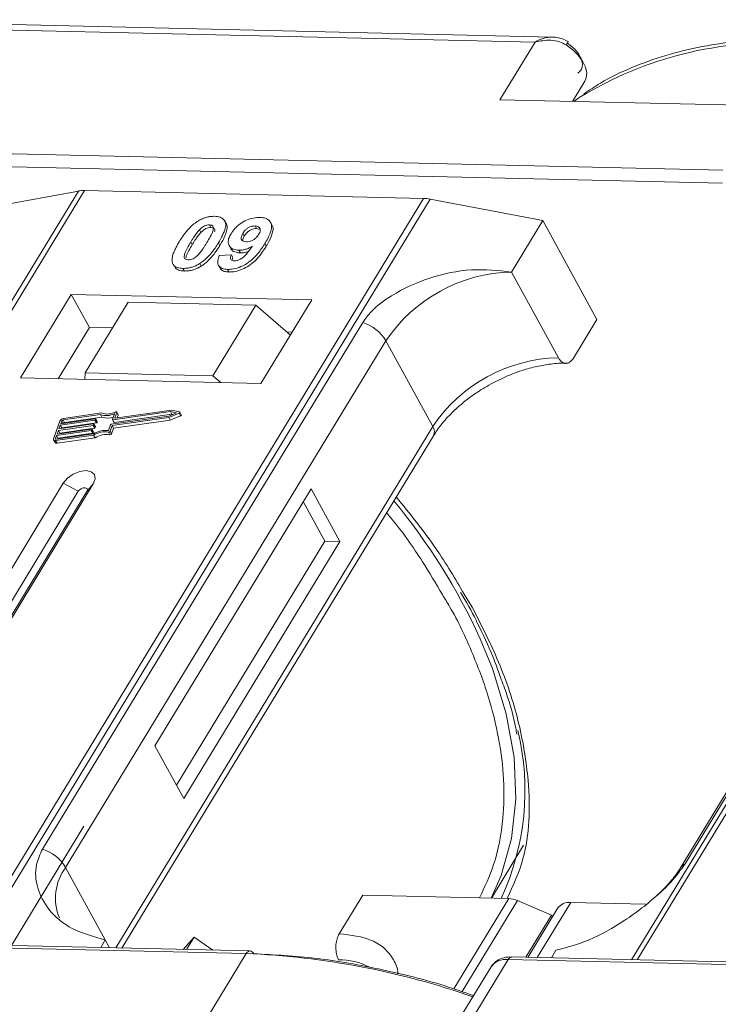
# Model space of a CAD drawing. Header units: millimetres. Extents: x -623 to 852, y 50 to 1083.
# Tile 47 of 72: x 231 to 265, y 978 to 1025. Entities that reach past the tile are written whole.
import ezdxf

# ---------------------------------------------------------------- set-up
doc = ezdxf.new("R2010")
doc.units = ezdxf.units.MM

msp = doc.modelspace()

# ---------------------------------------------------------------- linework, layer by layer
at = {"color": 7, "linetype": 'Continuous', "lineweight": 15}
for p, q in [((220.244, 1024.459), (255.852, 1023.642)), ((256.679, 1023.88), (220.609, 1024.708)), ((255.852, 1023.642), (254.171, 1020.88)), ((257.64, 1020.8), (258.232, 1021.773)), ((254.171, 1020.88), (266.69, 1020.592)), ((264.822, 1017.523), (229.215, 1018.34)), ((229.201, 1017.718), (264.808, 1016.901)), ((234.015, 1016.522), (212.334, 980.892)), ((212.604, 980.886), (234.3, 1016.543)), ((229.637, 1015.716), (234.015, 1016.522)), ((234.3, 1016.543), (250.517, 1016.171)), ((250.517, 1016.171), (228.82, 980.514)), ((229.153, 980.506), (250.833, 1016.136)), ((250.833, 1016.136), (256.215, 1015.107)), ((282.141, 1015.418), (260.461, 979.788)), ((260.73, 979.782), (282.427, 1015.439)), ((240.276, 1014.903), (240.345, 1014.777)), ((241.074, 1014.973), (241.005, 1015.099)), ((243.261, 1014.908), (243.192, 1015.034)), ((254.721, 1012.651), (256.215, 1015.107)), ((256.215, 1015.107), (258.801, 1010.379)), ((239.804, 1014.669), (239.873, 1014.543)), ((241.876, 1014.494), (241.945, 1014.367)), ((242.531, 1014.727), (242.462, 1014.853)), ((242.531, 1014.727), (242.658, 1014.701)), ((239.382, 1014.078), (239.451, 1013.952)), ((240.775, 1013.917), (240.706, 1014.043)), ((242.998, 1013.887), (242.929, 1014.014)), ((240.747, 1013.435), (241.33, 1013.474)), ((241.222, 1013.914), (241.291, 1013.788)), ((241.33, 1013.474), (241.399, 1013.348)), ((241.687, 1013.689), (241.756, 1013.563)), ((239.819, 1013.06), (239.888, 1012.934)), ((238.587, 1012.962), (238.656, 1012.836)), ((239.012, 1012.825), (239.081, 1012.699)), ((240.711, 1012.969), (240.78, 1012.843)), ((241.145, 1012.776), (241.214, 1012.65)), ((256.962, 1008.554), (254.721, 1012.651)), ((233.674, 1011.579), (231.247, 1007.589)), ((245.167, 1011.315), (233.674, 1011.579)), ((233.674, 1011.579), (234.536, 1010.003)), ((236.397, 1011.205), (234.343, 1007.829)), ((242.502, 1011.065), (236.397, 1011.205)), ((242.74, 1007.325), (245.167, 1011.315)), ((240.448, 1007.689), (242.502, 1011.065)), ((242.502, 1011.065), (244.147, 1009.638)), ((247.608, 1010.243), (232.295, 985.078)), ((257.681, 1008.537), (258.801, 1010.379)), ((234.536, 1010.003), (233.043, 1007.548)), ((235.65, 1009.977), (234.536, 1010.003)), ((244.233, 1009.78), (243.976, 1009.786)), ((233.403, 984.2), (248.716, 1009.366)), ((250.958, 1005.269), (248.716, 1009.366)), ((278.116, 1009.352), (262.803, 984.186)), ((263.018, 984.373), (278.331, 1009.538)), ((234.343, 1007.829), (234.319, 1007.518)), ((240.448, 1007.689), (234.343, 1007.829)), ((231.247, 1007.589), (242.74, 1007.325)), ((240.816, 1007.369), (240.448, 1007.689)), ((238.416, 1005.979), (235.656, 1005.587)), ((235.757, 1005.685), (235.849, 1005.942)), ((238.46, 1006.052), (235.774, 1005.671)), ((235.918, 1005.834), (235.849, 1005.96)), ((235.849, 1005.942), (235.918, 1005.816)), ((238.701, 1005.918), (238.416, 1005.979)), ((238.485, 1005.853), (238.416, 1005.979)), ((238.848, 1005.97), (238.46, 1006.052)), ((238.932, 1005.834), (238.864, 1005.96)), ((233.129, 1005.531), (232.823, 1004.68)), ((234.804, 1005.567), (233.144, 1005.331)), ((233.169, 1005.402), (234.83, 1005.638)), ((233.22, 1005.544), (233.169, 1005.402)), ((233.289, 1005.419), (233.22, 1005.544)), ((235.067, 1005.84), (233.279, 1005.586)), ((233.279, 1005.586), (233.348, 1005.46)), ((235.121, 1005.915), (233.304, 1005.657)), ((233.348, 1005.46), (235.136, 1005.714)), ((234.873, 1005.441), (234.804, 1005.567)), ((234.846, 1005.623), (234.833, 1005.588)), ((234.902, 1005.462), (234.833, 1005.588)), ((234.915, 1005.506), (234.846, 1005.633)), ((234.915, 1005.497), (234.846, 1005.623)), ((234.902, 1005.462), (234.915, 1005.497)), ((235.136, 1005.714), (235.067, 1005.84)), ((235.58, 1005.374), (238.339, 1005.766)), ((235.623, 1005.313), (238.333, 1005.698)), ((235.64, 1005.601), (235.738, 1005.876)), ((235.64, 1005.592), (235.709, 1005.466)), ((235.725, 1005.461), (235.656, 1005.587)), ((235.692, 1005.187), (238.402, 1005.572)), ((235.725, 1005.461), (238.485, 1005.853)), ((235.765, 1005.671), (235.757, 1005.685)), ((235.871, 1005.685), (235.918, 1005.816)), ((238.333, 1005.698), (238.824, 1005.905)), ((238.402, 1005.572), (238.333, 1005.698)), ((238.339, 1005.766), (238.701, 1005.918)), ((238.402, 1005.572), (238.893, 1005.779)), ((238.485, 1005.853), (238.525, 1005.844)), ((238.824, 1005.905), (238.893, 1005.779)), ((234.626, 1005.07), (232.966, 1004.835)), ((232.991, 1004.906), (234.651, 1005.141)), ((233.055, 1005.083), (232.991, 1004.906)), ((234.715, 1005.319), (233.055, 1005.083)), ((233.124, 1004.957), (233.055, 1005.083)), ((233.08, 1005.154), (234.741, 1005.39)), ((233.144, 1005.331), (233.08, 1005.154)), ((233.124, 1004.957), (234.784, 1005.193)), ((233.213, 1005.205), (233.144, 1005.331)), ((233.201, 1005.171), (233.213, 1005.205)), ((233.213, 1005.205), (234.873, 1005.441)), ((234.695, 1004.944), (234.626, 1005.07)), ((234.668, 1005.127), (234.655, 1005.091)), ((234.724, 1004.965), (234.655, 1005.091)), ((234.737, 1005.01), (234.668, 1005.136)), ((234.668, 1005.127), (234.737, 1005.001)), ((234.784, 1005.193), (234.715, 1005.319)), ((234.724, 1004.965), (234.737, 1005.001)), ((234.757, 1005.375), (234.744, 1005.34)), ((234.813, 1005.214), (234.744, 1005.34)), ((234.826, 1005.258), (234.757, 1005.384)), ((234.826, 1005.249), (234.757, 1005.375)), ((234.813, 1005.214), (234.826, 1005.249)), ((235.448, 1004.997), (235.517, 1004.871)), ((235.452, 1005.079), (235.551, 1005.353)), ((235.525, 1005.039), (235.623, 1005.313)), ((235.594, 1004.913), (235.525, 1005.039)), ((235.594, 1004.913), (235.692, 1005.187)), ((235.692, 1005.187), (235.623, 1005.313)), ((250.958, 1005.269), (235.797, 980.354)), ((232.824, 1004.625), (232.893, 1004.499)), ((232.966, 1004.835), (232.915, 1004.693)), ((232.915, 1004.693), (232.93, 1004.664)), ((232.922, 1004.593), (234.739, 1004.851)), ((232.991, 1004.467), (232.922, 1004.593)), ((232.948, 1004.664), (234.736, 1004.918)), ((233.035, 1004.709), (232.966, 1004.835)), ((232.991, 1004.467), (234.808, 1004.725)), ((233.022, 1004.674), (233.035, 1004.709)), ((233.035, 1004.709), (234.695, 1004.944)), ((233.111, 1004.923), (233.124, 1004.957)), ((234.808, 1004.725), (234.739, 1004.851)), ((236.095, 980.347), (250.991, 1004.828)), ((233.287, 1002.563), (227.685, 993.356)), ((229.121, 993.323), (234.723, 1002.53)), ((233.287, 1002.563), (234.007, 1002.173)), ((234.723, 1002.53), (234.417, 1002.164)), ((245.139, 1002.291), (237.669, 990.015)), ((246.519, 999.769), (245.139, 1002.291)), ((234.007, 1002.173), (228.405, 992.966)), ((228.865, 993.039), (234.417, 1002.164)), ((245.8, 999.786), (244.766, 1001.677)), ((238.704, 988.124), (245.8, 999.786)), ((239.049, 987.493), (246.519, 999.769)), ((246.519, 999.769), (245.8, 999.786)), ((252.844, 996.634), (252.459, 997.255)), ((237.669, 990.015), (239.049, 987.493)), ((234.275, 986.171), (230.805, 980.468)), ((253.766, 982.732), (255.301, 985.255)), ((233.403, 984.2), (235.299, 980.734)), ((246.485, 981.032), (247.605, 982.874)), ((247.605, 982.874), (254.59, 982.713)), ((254.59, 982.713), (251.964, 978.399)), ((255.008, 982.615), (252.359, 978.262)), ((255.008, 982.615), (256.639, 981.919)), ((255.951, 979.891), (257.551, 982.521)), ((261.127, 982.439), (257.551, 982.521)), ((256.941, 982.261), (255.505, 979.902)), ((255.413, 979.904), (256.639, 981.919)), ((256.683, 981.838), (256.639, 981.919)), ((242.222, 980.206), (206.615, 981.023)), ((206.432, 980.899), (242.04, 980.082)), ((235.299, 980.734), (235.078, 980.37)), ((235.299, 980.734), (235.504, 980.361)), ((239.025, 980.28), (239.544, 980.867)), ((239.184, 980.276), (239.544, 980.867)), ((239.544, 980.867), (240.439, 980.247)), ((242.04, 980.082), (240.172, 977.013)), ((256.627, 979.876), (256.849, 980.239)), ((252.691, 976.725), (254.559, 979.794)), ((254.559, 979.794), (290.167, 978.977)), ((290.349, 979.102), (254.741, 979.919)), ((253.745, 979.449), (252.096, 976.739))]:
    msp.add_line(p, q, dxfattribs=at)
at = {"color": 7, "linetype": 'Continuous', "lineweight": 15, "flags": 128}
for points in [[(258.232, 1021.773), (258.299, 1021.932), (258.319, 1022.175), (258.26, 1022.445), (258.123, 1022.726), (257.917, 1023.006), (257.651, 1023.269), (257.339, 1023.504)], [(257.992, 1020.999), (257.948, 1020.969), (257.704, 1020.799)], [(235.795, 1005.965), (235.807, 1005.969), (235.819, 1005.971), (235.83, 1005.971), (235.839, 1005.969), (235.845, 1005.965), (235.85, 1005.958), (235.851, 1005.951), (235.849, 1005.942)], [(238.848, 1005.97), (238.857, 1005.966), (238.863, 1005.96), (238.866, 1005.951), (238.864, 1005.941), (238.858, 1005.931), (238.849, 1005.921), (238.838, 1005.912), (238.824, 1005.905)], [(234.83, 1005.638), (234.834, 1005.638), (234.838, 1005.638), (234.841, 1005.637), (234.844, 1005.635), (234.846, 1005.633), (234.847, 1005.63), (234.847, 1005.627), (234.846, 1005.623)], [(235.656, 1005.587), (235.652, 1005.587), (235.648, 1005.587), (235.645, 1005.588), (235.642, 1005.59), (235.64, 1005.592), (235.639, 1005.595), (235.639, 1005.598), (235.64, 1005.601)], [(235.774, 1005.671), (235.769, 1005.671), (235.765, 1005.671), (235.762, 1005.672), (235.759, 1005.674), (235.757, 1005.676), (235.756, 1005.679), (235.756, 1005.682), (235.757, 1005.685)], [(238.893, 1005.779), (238.907, 1005.786), (238.918, 1005.795), (238.927, 1005.805), (238.933, 1005.815), (238.935, 1005.825), (238.932, 1005.834)], [(234.651, 1005.141), (234.656, 1005.142), (234.66, 1005.141), (234.663, 1005.14), (234.666, 1005.138), (234.668, 1005.136), (234.669, 1005.133), (234.669, 1005.13), (234.668, 1005.127)], [(234.741, 1005.39), (234.745, 1005.39), (234.749, 1005.389), (234.752, 1005.388), (234.755, 1005.387), (234.757, 1005.384), (234.758, 1005.382), (234.758, 1005.378), (234.757, 1005.375)], [(232.922, 1004.593), (232.896, 1004.591), (232.873, 1004.594), (232.852, 1004.6), (232.836, 1004.61), (232.825, 1004.624), (232.819, 1004.641), (232.818, 1004.659), (232.823, 1004.68)], [(232.915, 1004.693), (232.913, 1004.686), (232.913, 1004.68), (232.915, 1004.674), (232.919, 1004.67), (232.924, 1004.666), (232.931, 1004.664), (232.939, 1004.663), (232.948, 1004.664)], [(234.723, 1002.53), (234.812, 1002.766), (234.777, 1002.969), (234.625, 1003.107), (234.379, 1003.16), (234.075, 1003.12), (233.761, 1002.992), (233.484, 1002.797), (233.287, 1002.563)], [(234.417, 1002.164), (234.442, 1002.231), (234.432, 1002.289), (234.389, 1002.328), (234.319, 1002.343), (234.232, 1002.332), (234.143, 1002.295), (234.064, 1002.24), (234.007, 1002.173)], [(253.743, 982.733), (254.232, 983.819), (254.729, 985.576), (254.936, 987.463), (254.851, 989.461), (254.474, 991.546), (253.81, 993.697), (253.224, 995.128)]]:
    msp.add_lwpolyline(points, dxfattribs=at)
at = {"color": 7, "linetype": 'Continuous', "lineweight": 15}
for centre, radius, start, end in [((256.676, 1023.97), 0.81, 324.8839, 338.0058), ((267.261, 1005.817), 17.788, 86.5445, 121.4052), ((234.26, 1015.14), 1.404, 88.3644, 100.0749), ((250.465, 1014.248), 1.923, 78.9596, 88.4511), ((254.889, 1005.214), 7.439, 91.2925, 146.0732), ((246.966, 1008.294), 2.052, 31.4947, 71.765), ((257.13, 1001.117), 7.439, 91.2925, 146.0732), ((235.403, 1006.684), 0.819, 249.8549, 298.6145), ((233.334, 1005.43), 0.229, 97.4207, 153.8527), ((233.289, 1005.51), 0.0762, 97.4207, 153.8527), ((234.799, 1005.605), 0.0381, 277.4207, 333.8527), ((234.905, 1005.502), 0.011, 336.9348, 26.0002), ((235.358, 1006.699), 0.907, 251.2927, 294.8085), ((235.418, 1006.516), 0.85, 250.6487, 287.8017), ((235.899, 1005.825), 0.0214, 336.1246, 26.8104), ((233.358, 1005.384), 0.0769, 97.5763, 152.4403), ((234.621, 1005.108), 0.0381, 277.4207, 333.8527), ((234.71, 1005.356), 0.0381, 277.4207, 333.8527), ((235.339, 1003.911), 1.173, 84.4424, 120.9301), ((234.727, 1005.005), 0.011, 336.9348, 26.0002), ((235.281, 1004.014), 0.998, 80.3986, 122.9491), ((234.779, 1005.23), 0.0381, 277.4207, 333.8527), ((234.816, 1005.253), 0.011, 336.9348, 26.0002), ((234.868, 1005.479), 0.0381, 277.4207, 333.8527), ((235.458, 1005.07), 0.0736, 261.7629, 334.647), ((235.585, 1005.336), 0.0381, 97.4207, 153.8527), ((235.721, 1005.475), 0.0149, 216.6597, 287.1115), ((250.616, 1005.021), 0.422, 332.7392, 35.9387), ((234.69, 1004.982), 0.0381, 277.4207, 333.8527), ((235.35, 1003.888), 0.998, 80.3986, 122.9491), ((235.527, 1004.944), 0.0736, 261.7629, 334.647), ((232.965, 1004.552), 0.0892, 216.6597, 287.1115), ((225.588, 982.42), 30.418, 24.6956, 39.3803), ((243.099, 987.876), 12.266, 335.1495, 13.5408), ((231.653, 983.128), 2.052, 31.4947, 71.765), ((263.216, 983.929), 0.486, 114.0436, 148.1804), ((235.349, 982.737), 2.434, 143.0587, 202.974), ((254.54, 981.56), 1.154, 66.0507, 87.522), ((257.471, 981.862), 0.664, 83.0653, 142.99), ((242.239, 979.986), 0.221, 94.3757, 154.3004), ((240.536, 942.768), 37.344, 70.7099, 87.6924), ((242.198, 979.991), 0.217, 22.384, 83.6695), ((246.502, 976.723), 3.065, 62.2208, 90.8537), ((254.435, 978.957), 0.847, 81.5639, 144.4913), ((254.758, 979.699), 0.221, 94.3757, 154.3004)]:
    msp.add_arc(centre, radius, start, end, dxfattribs=at)
for points, knots in [([(255.852, 1023.642), (255.978, 1023.709), (256.231, 1023.842), (256.505, 1023.868), (256.641, 1023.881)], [0, 0, 0, 0, 0.5004556, 1, 1, 1, 1]), ([(257.428, 1023.666), (257.279, 1023.74), (257.04, 1023.858), (256.779, 1023.874), (256.68, 1023.88)], [0, 0, 0, 0, 0.623477, 1, 1, 1, 1]), ([(268.626, 1023.805), (268.284, 1023.813), (267.27, 1023.837), (265.667, 1023.716), (263.823, 1023.45), (262.081, 1023.024), (260.455, 1022.438), (259.142, 1021.819), (258.439, 1021.336), (258.179, 1021.157)], [0, 0, 0, 0, 0.082192, 0.244094, 0.406946, 0.570776, 0.735755, 0.902211, 1, 1, 1, 1]), ([(257.339, 1023.504), (257.235, 1023.558), (257.005, 1023.679), (256.484, 1023.763), (256.099, 1023.689), (255.852, 1023.642)], [0, 0, 0, 0, 0.227063, 0.501587, 1, 1, 1, 1]), ([(257.889, 1022.155), (257.943, 1022.199), (258.053, 1022.288), (258.119, 1022.488), (258.108, 1022.72), (258.03, 1022.888), (257.992, 1022.97)], [0, 0, 0, 0, 0.245513, 0.5, 0.754487, 1, 1, 1, 1]), ([(238.83, 1014.091), (238.881, 1014.173), (238.998, 1014.359), (239.248, 1014.683), (239.506, 1014.94), (239.698, 1015.064), (239.718, 1015.078)], [0, 0, 0, 0, 0.2367308, 0.5375555, 0.9496679, 1, 1, 1, 1]), ([(239.718, 1015.078), (239.769, 1015.108), (239.872, 1015.169), (240.036, 1015.237), (240.203, 1015.285), (240.339, 1015.305), (240.446, 1015.312), (240.499, 1015.312), (240.525, 1015.312)], [0, 0, 0, 0, 0.193776, 0.3936, 0.587864, 0.788908, 0.894169, 1, 1, 1, 1]), ([(239.804, 1014.669), (239.847, 1014.711), (239.916, 1014.779), (240.041, 1014.855), (240.155, 1014.894), (240.232, 1014.902), (240.272, 1014.903), (240.276, 1014.903)], [0, 0, 0, 0, 0.334804, 0.542561, 0.750382, 0.970721, 1, 1, 1, 1]), ([(240.276, 1014.903), (240.315, 1014.898), (240.385, 1014.891), (240.451, 1014.842), (240.477, 1014.749), (240.443, 1014.579), (240.321, 1014.338), (240.211, 1014.154), (240.156, 1014.061)], [0, 0, 0, 0, 0.1046136, 0.1888141, 0.2735119, 0.444127, 0.7194809, 1, 1, 1, 1]), ([(240.525, 1015.312), (240.619, 1015.303), (240.806, 1015.286), (240.985, 1015.159), (241.071, 1014.974), (241.027, 1014.602), (240.842, 1014.28), (240.706, 1014.043)], [0, 0, 0, 0, 0.147566, 0.296688, 0.431278, 0.580404, 1, 1, 1, 1]), ([(240.775, 1013.917), (240.823, 1013.999), (240.973, 1014.255), (241.117, 1014.592), (241.14, 1014.87), (241.079, 1014.945), (241.062, 1014.966)], [0, 0, 0, 0, 0.220552, 0.687786, 0.91457, 1, 1, 1, 1]), ([(241.309, 1014.482), (241.365, 1014.565), (241.477, 1014.73), (241.738, 1014.96), (242.05, 1015.137), (242.389, 1015.25), (242.593, 1015.258), (242.7, 1015.262)], [0, 0, 0, 0, 0.197927, 0.397728, 0.597413, 0.790584, 1, 1, 1, 1]), ([(242.7, 1015.262), (242.793, 1015.253), (242.98, 1015.236), (243.163, 1015.106), (243.259, 1014.913), (243.231, 1014.581), (243.08, 1014.268), (242.95, 1014.05), (242.929, 1014.014)], [0, 0, 0, 0, 0.148288, 0.297745, 0.443713, 0.607791, 0.934708, 1, 1, 1, 1]), ([(242.998, 1013.887), (243.046, 1013.969), (243.191, 1014.217), (243.319, 1014.55), (243.327, 1014.814), (243.263, 1014.887), (243.25, 1014.901)], [0, 0, 0, 0, 0.227122, 0.68486, 0.934898, 1, 1, 1, 1]), ([(239.382, 1014.078), (239.408, 1014.119), (239.458, 1014.201), (239.53, 1014.312), (239.597, 1014.411), (239.66, 1014.497), (239.727, 1014.584), (239.778, 1014.641), (239.804, 1014.669)], [0, 0, 0, 0, 0.205942, 0.411959, 0.558149, 0.704502, 0.851801, 1, 1, 1, 1]), ([(239.451, 1013.952), (239.477, 1013.993), (239.527, 1014.075), (239.599, 1014.186), (239.666, 1014.285), (239.729, 1014.371), (239.796, 1014.458), (239.847, 1014.515), (239.873, 1014.543)], [0, 0, 0, 0, 0.205942, 0.411959, 0.558149, 0.704502, 0.851801, 1, 1, 1, 1]), ([(239.873, 1014.543), (239.916, 1014.585), (239.985, 1014.653), (240.11, 1014.729), (240.224, 1014.768), (240.301, 1014.776), (240.34, 1014.777), (240.345, 1014.777)], [0, 0, 0, 0, 0.334804, 0.542561, 0.750382, 0.970721, 1, 1, 1, 1]), ([(240.345, 1014.777), (240.384, 1014.772), (240.454, 1014.765), (240.519, 1014.715), (240.542, 1014.648), (240.53, 1014.594), (240.524, 1014.568)], [0, 0, 0, 0, 0.293658, 0.530016, 0.767769, 1, 1, 1, 1]), ([(241.687, 1013.689), (241.594, 1013.699), (241.408, 1013.719), (241.237, 1013.858), (241.159, 1014.05), (241.192, 1014.269), (241.274, 1014.418), (241.309, 1014.482)], [0, 0, 0, 0, 0.210189, 0.421773, 0.623603, 0.837034, 1, 1, 1, 1]), ([(242.03, 1014.097), (241.983, 1014.101), (241.897, 1014.11), (241.815, 1014.17), (241.784, 1014.253), (241.804, 1014.365), (241.849, 1014.445), (241.876, 1014.494)], [0, 0, 0, 0, 0.213937, 0.398075, 0.583091, 0.751666, 1, 1, 1, 1]), ([(241.876, 1014.494), (241.911, 1014.547), (241.968, 1014.631), (242.088, 1014.74), (242.207, 1014.804), (242.337, 1014.847), (242.417, 1014.851), (242.462, 1014.853)], [0, 0, 0, 0, 0.29132, 0.465539, 0.641632, 0.798664, 1, 1, 1, 1]), ([(241.945, 1014.367), (241.98, 1014.421), (242.037, 1014.505), (242.157, 1014.614), (242.276, 1014.678), (242.406, 1014.721), (242.486, 1014.725), (242.531, 1014.727)], [0, 0, 0, 0, 0.29132, 0.465539, 0.641632, 0.798664, 1, 1, 1, 1]), ([(242.628, 1014.441), (242.595, 1014.392), (242.54, 1014.311), (242.415, 1014.208), (242.288, 1014.143), (242.153, 1014.1), (242.071, 1014.098), (242.03, 1014.097)], [0, 0, 0, 0, 0.267394, 0.447214, 0.627122, 0.813065, 1, 1, 1, 1]), ([(242.462, 1014.853), (242.508, 1014.847), (242.601, 1014.836), (242.682, 1014.761), (242.715, 1014.662), (242.688, 1014.549), (242.647, 1014.475), (242.628, 1014.441)], [0, 0, 0, 0, 0.207955, 0.420406, 0.62732, 0.827707, 1, 1, 1, 1]), ([(238.508, 1013.093), (238.5, 1013.127), (238.484, 1013.195), (238.495, 1013.342), (238.545, 1013.533), (238.635, 1013.74), (238.733, 1013.927), (238.797, 1014.037), (238.83, 1014.091)], [0, 0, 0, 0, 0.118441, 0.239346, 0.459593, 0.684925, 0.84224, 1, 1, 1, 1]), ([(239.261, 1013.234), (239.215, 1013.241), (239.141, 1013.251), (239.082, 1013.307), (239.064, 1013.402), (239.1, 1013.572), (239.225, 1013.812), (239.33, 1013.989), (239.382, 1014.078)], [0, 0, 0, 0, 0.12537, 0.20229, 0.279179, 0.464758, 0.730582, 1, 1, 1, 1]), ([(239.154, 1013.32), (239.158, 1013.354), (239.173, 1013.47), (239.297, 1013.687), (239.4, 1013.863), (239.451, 1013.952)], [0, 0, 0, 0, 0.166989, 0.580698, 1, 1, 1, 1]), ([(240.156, 1014.061), (240.131, 1014.02), (240.08, 1013.938), (240.009, 1013.827), (239.941, 1013.728), (239.878, 1013.641), (239.811, 1013.553), (239.759, 1013.497), (239.733, 1013.468)], [0, 0, 0, 0, 0.20527, 0.410616, 0.55715, 0.703844, 0.851471, 1, 1, 1, 1]), ([(240.706, 1014.043), (240.654, 1013.961), (240.537, 1013.775), (240.293, 1013.458), (240.036, 1013.202), (239.846, 1013.078), (239.819, 1013.06)], [0, 0, 0, 0, 0.237281, 0.538591, 0.932677, 1, 1, 1, 1]), ([(242.929, 1014.014), (242.877, 1013.932), (242.721, 1013.686), (242.448, 1013.346), (242.058, 1013.038), (241.696, 1012.858), (241.379, 1012.78), (241.207, 1012.777), (241.145, 1012.776)], [0, 0, 0, 0, 0.142337, 0.429127, 0.589943, 0.751205, 0.909895, 1, 1, 1, 1]), ([(241.863, 1014.146), (241.865, 1014.172), (241.872, 1014.242), (241.917, 1014.319), (241.945, 1014.367)], [0, 0, 0, 0, 0.366323, 1, 1, 1, 1]), ([(239.733, 1013.468), (239.69, 1013.426), (239.621, 1013.358), (239.497, 1013.283), (239.385, 1013.244), (239.307, 1013.235), (239.267, 1013.235), (239.261, 1013.234)], [0, 0, 0, 0, 0.333678, 0.540413, 0.747264, 0.961209, 1, 1, 1, 1]), ([(239.888, 1012.934), (239.936, 1012.966), (240.034, 1013.032), (240.197, 1013.171), (240.37, 1013.35), (240.53, 1013.551), (240.664, 1013.741), (240.738, 1013.858), (240.775, 1013.917)], [0, 0, 0, 0, 0.118595, 0.239509, 0.447458, 0.659935, 0.829685, 1, 1, 1, 1]), ([(241.214, 1012.65), (241.315, 1012.654), (241.517, 1012.662), (241.852, 1012.771), (242.182, 1012.949), (242.559, 1013.264), (242.812, 1013.593), (242.96, 1013.827), (242.998, 1013.887)], [0, 0, 0, 0, 0.14324, 0.28761, 0.430449, 0.591135, 0.89544, 1, 1, 1, 1]), ([(241.33, 1013.474), (241.31, 1013.425), (241.279, 1013.349), (241.29, 1013.259), (241.336, 1013.21), (241.401, 1013.188), (241.447, 1013.185), (241.465, 1013.184)], [0, 0, 0, 0, 0.344714, 0.529059, 0.714209, 0.892196, 1, 1, 1, 1]), ([(241.303, 1013.794), (241.316, 1013.764), (241.358, 1013.67), (241.519, 1013.584), (241.686, 1013.57), (241.756, 1013.563)], [0, 0, 0, 0, 0.20752, 0.66568, 1, 1, 1, 1]), ([(241.465, 1013.184), (241.506, 1013.186), (241.588, 1013.191), (241.734, 1013.25), (241.898, 1013.352), (242.112, 1013.572), (242.242, 1013.756), (242.332, 1013.883)], [0, 0, 0, 0, 0.112015, 0.224355, 0.367768, 0.565827, 1, 1, 1, 1]), ([(242.332, 1013.883), (242.28, 1013.854), (242.176, 1013.795), (242.037, 1013.743), (241.927, 1013.713), (241.845, 1013.698), (241.765, 1013.69), (241.713, 1013.69), (241.687, 1013.689)], [0, 0, 0, 0, 0.243491, 0.496266, 0.61821, 0.741704, 0.870158, 1, 1, 1, 1]), ([(241.756, 1013.563), (241.806, 1013.564), (241.906, 1013.567), (242.039, 1013.596), (242.117, 1013.623), (242.139, 1013.631)], [0, 0, 0, 0, 0.409454, 0.83528, 1, 1, 1, 1]), ([(239.012, 1012.825), (238.965, 1012.828), (238.87, 1012.833), (238.744, 1012.863), (238.636, 1012.914), (238.569, 1012.977), (238.529, 1013.039), (238.515, 1013.075), (238.508, 1013.093)], [0, 0, 0, 0, 0.192635, 0.388697, 0.582015, 0.783044, 0.890959, 1, 1, 1, 1]), ([(239.819, 1013.06), (239.768, 1013.03), (239.665, 1012.968), (239.501, 1012.9), (239.334, 1012.852), (239.198, 1012.832), (239.091, 1012.825), (239.039, 1012.825), (239.012, 1012.825)], [0, 0, 0, 0, 0.193769, 0.393564, 0.587886, 0.789131, 0.894283, 1, 1, 1, 1]), ([(241.145, 1012.776), (241.052, 1012.785), (240.883, 1012.802), (240.725, 1012.919), (240.656, 1013.094), (240.685, 1013.279), (240.733, 1013.402), (240.747, 1013.435)], [0, 0, 0, 0, 0.242788, 0.438865, 0.634801, 0.900936, 1, 1, 1, 1]), ([(241.36, 1013.207), (241.363, 1013.233), (241.367, 1013.278), (241.39, 1013.327), (241.399, 1013.348)], [0, 0, 0, 0, 0.569737, 1, 1, 1, 1]), ([(238.66, 1012.839), (238.672, 1012.825), (238.707, 1012.786), (238.799, 1012.743), (238.904, 1012.714), (239.002, 1012.703), (239.055, 1012.7), (239.081, 1012.699)], [0, 0, 0, 0, 0.1439251, 0.4158521, 0.6974827, 0.848301, 1, 1, 1, 1]), ([(239.081, 1012.699), (239.13, 1012.7), (239.228, 1012.7), (239.387, 1012.723), (239.552, 1012.768), (239.693, 1012.825), (239.805, 1012.883), (239.86, 1012.917), (239.888, 1012.934)], [0, 0, 0, 0, 0.193594, 0.390501, 0.584817, 0.78683, 0.892868, 1, 1, 1, 1]), ([(240.783, 1012.846), (240.819, 1012.798), (240.888, 1012.706), (241.061, 1012.659), (241.175, 1012.652), (241.214, 1012.65)], [0, 0, 0, 0, 0.4158523, 0.8021376, 1, 1, 1, 1]), ([(254.721, 1012.651), (254.09, 1012.72), (252.829, 1012.856), (250.783, 1012.432), (249.149, 1011.683), (248.086, 1010.896), (247.737, 1010.42), (247.608, 1010.243)], [0, 0, 0, 0, 0.249096, 0.498243, 0.745205, 0.90541, 1, 1, 1, 1]), ([(253.746, 1007.303), (254.096, 1007.479), (254.588, 1007.725), (255.326, 1007.984), (255.94, 1008.154), (256.623, 1008.264), (257.089, 1008.305), (257.298, 1008.286), (257.313, 1008.285)], [0, 0, 0, 0, 0.288391, 0.40474, 0.594322, 0.785544, 0.984773, 1, 1, 1, 1]), ([(257.681, 1008.537), (257.635, 1008.475), (257.543, 1008.351), (257.372, 1008.276), (257.2, 1008.297), (257.058, 1008.401), (256.99, 1008.51), (256.962, 1008.554)], [0, 0, 0, 0, 0.2146939, 0.4293877, 0.6440816, 0.8587754, 1, 1, 1, 1]), ([(251.007, 1004.83), (251.056, 1004.915), (251.226, 1005.215), (251.633, 1005.693), (252.16, 1006.206), (252.715, 1006.655), (253.242, 1007.017), (253.611, 1007.226), (253.746, 1007.303)], [0, 0, 0, 0, 0.097286, 0.340622, 0.525469, 0.686972, 0.885597, 1, 1, 1, 1]), ([(252.459, 997.255), (252.032, 997.985), (251.115, 999.551), (249.874, 1001.085), (249.212, 1001.904)], [0, 0, 0, 0, 0.466038, 1, 1, 1, 1]), ([(248.751, 1001.146), (248.822, 1001.062), (249.468, 1000.296), (250.386, 998.986), (251.107, 997.763), (251.416, 997.239)], [0, 0, 0, 0, 0.06598, 0.600586, 1, 1, 1, 1]), ([(251.416, 997.239), (251.534, 997.047), (252.093, 996.14), (252.843, 994.519), (253.644, 992.404), (254.147, 990.354), (254.386, 988.389), (254.339, 986.36), (253.997, 984.436), (253.436, 983.263), (253.188, 982.745)], [0, 0, 0, 0, 0.035913, 0.169774, 0.303613, 0.437474, 0.568525, 0.699596, 0.867234, 1, 1, 1, 1]), ([(252.29, 997.335), (252.554, 996.892), (252.844, 996.405), (253.066, 995.923), (253.086, 995.879)], [0, 0, 0, 0, 0.909028, 1, 1, 1, 1]), ([(254.514, 982.715), (254.799, 983.332), (255.571, 985.005), (255.648, 987.89), (255.152, 991.022), (254.27, 993.809), (253.318, 995.696), (252.844, 996.634)], [0, 0, 0, 0, 0.16364, 0.444056, 0.631093, 0.816546, 1, 1, 1, 1]), ([(253.086, 995.879), (253.351, 995.342), (253.762, 994.507), (254.05, 993.69), (254.152, 993.398)], [0, 0, 0, 0, 0.643751, 1, 1, 1, 1]), ([(254.152, 993.398), (254.259, 993.116), (254.586, 992.255), (254.853, 991.308), (254.958, 990.664), (254.973, 990.568)], [0, 0, 0, 0, 0.293468, 0.894473, 1, 1, 1, 1]), ([(232.295, 985.078), (232.184, 984.831), (231.899, 984.201), (232.008, 983.184), (232.566, 982.109), (233.656, 981.19), (234.754, 980.885), (235.299, 980.734)], [0, 0, 0, 0, 0.125713, 0.321276, 0.524466, 0.763484, 1, 1, 1, 1]), ([(256.849, 980.239), (257.367, 980.376), (258.404, 980.651), (260.151, 981.621), (261.588, 982.73), (262.553, 983.695), (262.892, 984.189), (263.018, 984.373)], [0, 0, 0, 0, 0.249096, 0.498243, 0.745205, 0.90541, 1, 1, 1, 1]), ([(262.801, 984.185), (262.798, 984.179), (262.704, 983.995), (262.389, 983.593), (261.988, 983.135), (261.695, 982.879), (261.617, 982.811)], [0, 0, 0, 0, 0.014876, 0.423831, 0.846052, 1, 1, 1, 1]), ([(246.485, 981.032), (246.447, 980.956), (246.37, 980.804), (246.318, 980.512), (246.321, 980.213), (246.373, 979.962), (246.433, 979.837), (246.456, 979.788)], [0, 0, 0, 0, 0.2146939, 0.4293877, 0.6440816, 0.8587754, 1, 1, 1, 1]), ([(249.294, 979.11), (249.294, 979.119), (249.295, 979.374), (249.096, 979.803), (248.682, 980.342), (247.891, 980.862), (247.039, 980.965), (246.485, 981.032)], [0, 0, 0, 0, 0.0071968, 0.214106, 0.4210151, 0.6236246, 1, 1, 1, 1]), ([(252.907, 978.072), (252.579, 978.188), (251.118, 978.706), (248.576, 979.339), (245.369, 979.919), (243.379, 980.022), (242.399, 980.073)], [0, 0, 0, 0, 0.090349, 0.402271, 0.705699, 1, 1, 1, 1]), ([(254.744, 979.911), (254.71, 979.914), (254.547, 979.93), (254.271, 979.867), (253.95, 979.722), (253.824, 979.538), (253.769, 979.457)], [0, 0, 0, 0, 0.08143, 0.401293, 0.739704, 1, 1, 1, 1])]:
    msp.add_open_spline(points, degree=3, knots=knots, dxfattribs=at)
msp.add_open_spline([(257.373, 1023.607), (257.503, 1023.511), (257.764, 1023.319), (257.916, 1023.086), (257.992, 1022.97)], degree=3, dxfattribs=at)

doc.saveas('drawing.dxf')
